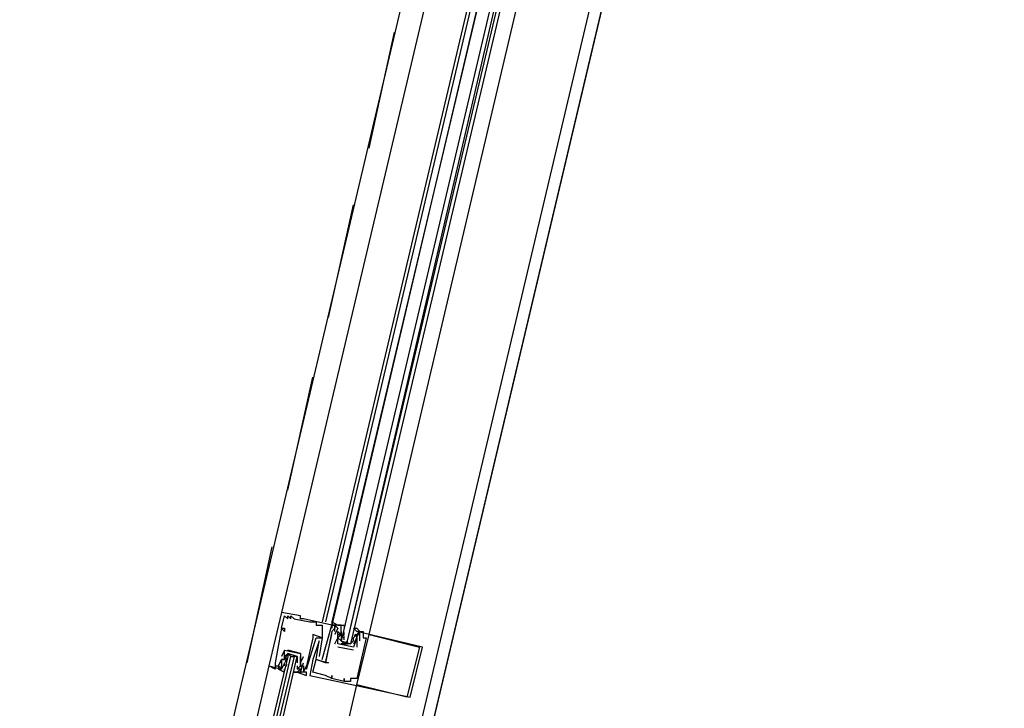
# Model space of a CAD drawing. Header units: feet. Extents: x -79 to 198, y -22 to 181.
# Tile 39 of 256: x 86.47 to 90.66, y 19.09 to 22.02. Entities that reach past the tile are written whole.
import ezdxf

# ---------------------------------------------------------------- set-up
doc = ezdxf.new("R2010")
doc.units = ezdxf.units.FT
doc.layers.add('A-LINEA', color=7, linetype='CONTINUOUS')

msp = doc.modelspace()

# ---------------------------------------------------------------- linework, layer by layer
at = {"layer": 'A-LINEA'}
for p, q in [((87.16, 14.5111), (90.12, 27.0044)), ((86.6267, 15.8444), (88.3467, 23.1378)), ((87.3867, 15.6711), (89.1067, 22.9511)), ((88.3467, 22.7111), (87.5867, 19.4978)), ((88.52, 22.6711), (87.76, 19.4578)), ((88.5333, 22.6711), (87.7733, 19.4578)), ((88.56, 22.6711), (87.8, 19.4444)), ((88.56, 22.6578), (87.8, 19.4578)), ((87.96, 19.4044), (88.72, 22.6311)), ((87.96, 21.4711), (88.0667, 21.9644)), ((87.7867, 20.7511), (87.8933, 21.2311)), ((87.6133, 20.0178), (87.72, 20.4978)), ((87.44, 19.2844), (87.5467, 19.7778)), ((87.5867, 19.4978), (87.5867, 19.4978)), ((87.6, 19.4844), (87.6, 19.4844)), ((87.6133, 19.4844), (87.6133, 19.4844)), ((87.6133, 19.4711), (87.6133, 19.4711)), ((87.6267, 19.4844), (87.6267, 19.4844)), ((87.6267, 19.4711), (87.6267, 19.4711)), ((87.64, 19.4711), (87.64, 19.4711)), ((87.6667, 19.4844), (87.6667, 19.4844)), ((87.6667, 19.4711), (87.6667, 19.4711)), ((87.68, 19.4711), (87.68, 19.4711)), ((87.5867, 19.4311), (87.5867, 19.4311)), ((87.5867, 19.4311), (87.5867, 19.4311)), ((87.6, 19.4311), (87.6, 19.4311)), ((87.7067, 19.4578), (87.7067, 19.4578)), ((87.72, 19.4578), (87.72, 19.4578)), ((87.7333, 19.4578), (87.7333, 19.4578)), ((87.7333, 19.4444), (87.7333, 19.4444)), ((87.76, 19.4444), (87.76, 19.4444)), ((87.8, 19.4578), (87.8, 19.4444)), ((87.8, 19.4578), (87.8, 19.4444)), ((87.8, 19.4578), (87.8, 19.4444)), ((87.8, 19.4444), (87.8, 19.4444)), ((87.8, 19.4444), (87.8, 19.4444)), ((87.8, 19.4444), (87.8, 19.4444)), ((87.8, 19.4311), (87.8, 19.4311)), ((87.8133, 19.4444), (87.8133, 19.4444)), ((87.8133, 19.4444), (87.8133, 19.4444)), ((87.8133, 19.4311), (87.8133, 19.4311)), ((87.8133, 19.4311), (87.8133, 19.4311)), ((87.8267, 19.4311), (87.8267, 19.4311)), ((87.84, 19.4444), (87.84, 19.4444)), ((87.84, 19.4311), (87.84, 19.4311)), ((87.6, 19.4178), (87.6, 19.4178)), ((87.72, 19.4044), (87.72, 19.4044)), ((87.72, 19.3911), (87.72, 19.3911)), ((87.7333, 19.3911), (87.7333, 19.3911)), ((87.76, 19.3911), (87.76, 19.3911)), ((87.76, 19.3911), (87.76, 19.3911)), ((87.8, 19.4178), (87.8, 19.4178)), ((87.8, 19.4178), (87.8, 19.4178)), ((87.8, 19.4044), (87.8, 19.4044)), ((87.8133, 19.4178), (87.8133, 19.4178)), ((87.8133, 19.4044), (87.8133, 19.4044)), ((87.8133, 19.3644), (87.8267, 19.3911)), ((87.8267, 19.4178), (87.8267, 19.4178)), ((87.8267, 19.4044), (87.8267, 19.4044)), ((87.8267, 19.4044), (87.8267, 19.4044)), ((87.8267, 19.3911), (87.8267, 19.3911)), ((87.84, 19.4178), (87.84, 19.4178)), ((87.84, 19.4178), (87.84, 19.4044)), ((87.84, 19.4044), (87.84, 19.4044)), ((87.84, 19.3911), (87.84, 19.3911)), ((87.8525, 19.3889), (87.8519, 19.4093)), ((87.8532, 19.408), (87.8522, 19.4199)), ((87.8532, 19.3813), (87.8522, 19.3932)), ((87.8526, 19.4027), (87.8523, 19.421)), ((87.8533, 19.4044), (87.8533, 19.4044)), ((87.8933, 19.3911), (87.9067, 19.4044)), ((87.8933, 19.4044), (87.8933, 19.4044)), ((87.9047, 19.3883), (87.895, 19.3703)), ((87.9018, 19.4067), (87.8956, 19.3965)), ((87.9067, 19.4178), (87.9067, 19.4178)), ((87.9067, 19.4044), (87.9067, 19.4044)), ((87.9067, 19.3911), (87.9067, 19.3911)), ((87.9067, 19.3911), (87.9067, 19.3911)), ((87.9169, 19.4137), (87.9085, 19.3974)), ((87.92, 19.4178), (87.92, 19.4178)), ((87.9333, 19.4178), (87.9333, 19.4178)), ((87.9333, 19.3911), (87.9333, 19.3911)), ((87.9467, 19.3911), (87.9467, 19.3911)), ((87.96, 19.4044), (87.96, 19.4044)), ((87.7467, 19.3778), (87.7467, 19.3778)), ((87.8133, 19.3644), (87.8133, 19.3644)), ((87.8267, 19.3644), (87.8267, 19.3644)), ((87.8267, 19.3644), (87.8267, 19.3644)), ((87.8933, 19.3378), (87.8267, 19.3511)), ((87.8267, 19.3511), (87.8267, 19.3511)), ((87.88, 19.3644), (87.84, 19.3644)), ((87.8533, 19.3644), (87.8667, 19.3644)), ((87.8933, 19.3778), (87.8933, 19.3778)), ((87.8933, 19.3511), (87.8933, 19.3511)), ((87.8933, 19.3511), (87.8933, 19.3511)), ((87.9018, 19.38), (87.8956, 19.3698)), ((87.9067, 19.3778), (87.9067, 19.3778)), ((87.9067, 19.3778), (87.9067, 19.3778)), ((87.9067, 19.3511), (87.9067, 19.3511)), ((87.92, 19.3778), (87.92, 19.3778)), ((88.1733, 19.3511), (88.1733, 19.3511)), ((88.1867, 19.3511), (88.1867, 19.3511)), ((87.5867, 19.3111), (87.5867, 19.3111)), ((87.6, 19.3378), (87.6, 19.3378)), ((87.6, 19.3378), (87.6, 19.3378)), ((87.602, 19.2873), (87.6116, 19.3052)), ((87.6049, 19.2956), (87.6111, 19.3057)), ((87.6133, 19.3378), (87.6133, 19.3378)), ((87.6133, 19.3111), (87.6133, 19.3111)), ((87.6267, 19.3111), (87.64, 19.3111)), ((87.6667, 19.3244), (87.6667, 19.3244)), ((87.6667, 19.3244), (87.6667, 19.3244)), ((87.68, 19.3111), (87.68, 19.3111)), ((87.7467, 19.3111), (87.7467, 19.3111)), ((87.8933, 19.3378), (87.8933, 19.3378)), ((87.5333, 19.2711), (87.5333, 19.2711)), ((87.56, 19.2844), (87.56, 19.2844)), ((87.56, 19.2711), (87.56, 19.2711)), ((87.5733, 19.2711), (87.5733, 19.2711)), ((87.5867, 19.2978), (87.5867, 19.2978)), ((87.5867, 19.2978), (87.5867, 19.2978)), ((87.5867, 19.2978), (87.5867, 19.2978)), ((87.5867, 19.2844), (87.5867, 19.2844)), ((87.5867, 19.2844), (87.5867, 19.2844)), ((87.5867, 19.2711), (87.5867, 19.2711)), ((87.5897, 19.2619), (87.5982, 19.2781)), ((87.6, 19.2978), (87.6, 19.2978)), ((87.6, 19.2844), (87.6, 19.2844)), ((87.6, 19.2711), (87.6, 19.2844)), ((87.6, 19.2711), (87.6, 19.2711)), ((87.6049, 19.2689), (87.6111, 19.2791)), ((87.6533, 19.2978), (87.6533, 19.2978)), ((87.6533, 19.2711), (87.6533, 19.2578)), ((87.6533, 19.2711), (87.6533, 19.2711)), ((87.6535, 19.2676), (87.6545, 19.2557)), ((87.6667, 19.2844), (87.6667, 19.2844)), ((87.6667, 19.2844), (87.6667, 19.2844)), ((87.6667, 19.2711), (87.6667, 19.2711)), ((87.6668, 19.2942), (87.6678, 19.2823)), ((87.6674, 19.2595), (87.6677, 19.2412)), ((87.6675, 19.2867), (87.6681, 19.2663)), ((87.68, 19.2844), (87.68, 19.2844)), ((87.68, 19.2711), (87.68, 19.2711)), ((87.6933, 19.2711), (87.6933, 19.2711)), ((87.6933, 19.2711), (87.6933, 19.2711)), ((87.72, 19.2978), (87.72, 19.2978)), ((87.7333, 19.2978), (87.7333, 19.2978)), ((87.7333, 19.2978), (87.7333, 19.2978)), ((87.7467, 19.2978), (87.7467, 19.2978)), ((87.76, 19.2978), (87.76, 19.2978)), ((87.7733, 19.2844), (87.7733, 19.2844)), ((87.7733, 19.2844), (87.7733, 19.2844)), ((87.7867, 19.2844), (87.7867, 19.2844)), ((87.5867, 19.2578), (87.5867, 19.2578)), ((87.64, 19.2578), (87.64, 19.2578)), ((87.6533, 19.2578), (87.6533, 19.2578)), ((87.6533, 19.2444), (87.6533, 19.2444)), ((87.6667, 19.2444), (87.6667, 19.2444)), ((87.68, 19.2444), (87.68, 19.2444)), ((87.68, 19.2444), (87.68, 19.2444)), ((87.6933, 19.2578), (87.6933, 19.2578)), ((87.6933, 19.2444), (87.6933, 19.2444)), ((87.6933, 19.2311), (87.6933, 19.2311)), ((87.7067, 19.2311), (87.7067, 19.2311)), ((87.72, 19.2444), (87.72, 19.2444)), ((87.7733, 19.2311), (87.7733, 19.2311)), ((87.8, 19.2311), (87.8, 19.2311)), ((87.8, 19.2178), (87.8, 19.2178)), ((87.8, 19.2178), (87.8, 19.2178)), ((87.8533, 19.2178), (87.8533, 19.2178)), ((87.88, 19.2178), (87.88, 19.2178)), ((87.9067, 19.2178), (87.9067, 19.2178)), ((87.8267, 19.2044), (87.8267, 19.2044)), ((87.8533, 19.2044), (87.8533, 19.2044)), ((87.8533, 19.2044), (87.8533, 19.2044)), ((87.88, 19.2044), (87.88, 19.2044)), ((87.9067, 19.1911), (87.9067, 19.1911)), ((88.12, 19.1378), (88.12, 19.1378)), ((88.1333, 19.1378), (88.1333, 19.1378))]:
    msp.add_line(p, q, dxfattribs=at)
for points in [[(67.2267, 7.6444), (67.2667, 7.8178), (67.76, 9.9244), (68.1067, 9.9378), (69.9867, 17.8978), (72.5733, 17.2844), (72.7333, 17.9244), (80.72, 16.0444), (83.12, 15.4711), (87.16, 14.5111), (90.12, 27.0044), (94.6533, 25.9244), (94.8133, 26.5778), (97.52, 25.9378), (103.5333, 24.5111), (107.3733, 40.7511), (107.64, 40.6978), (108.9733, 40.3778), (112.68, 39.4978), (119.16, 37.9644), (119.2267, 38.2978), (125.3067, 36.8578)], [(88.6133, 22.6578), (87.84, 19.3778), (87.8533, 19.3644), (87.8667, 19.3778), (88.6267, 22.6444)], [(88.6533, 22.6444), (87.88, 19.3644), (87.8667, 19.3644), (87.8667, 19.3778), (88.64, 22.6444)], [(87.5867, 19.4978), (87.5333, 19.2711), (87.5867, 19.2578), (87.5867, 19.2711)], [(87.76, 19.2978), (87.8, 19.4444), (87.68, 19.4711), (87.6667, 19.4711), (87.6667, 19.4844), (87.5867, 19.4978)], [(87.5867, 19.4311), (87.6, 19.4844), (87.6133, 19.4711), (87.6133, 19.4844), (87.6267, 19.4711), (87.6267, 19.4844), (87.64, 19.4711), (87.7067, 19.4578), (87.72, 19.4578), (87.7333, 19.4578), (87.7333, 19.4444), (87.76, 19.4444), (87.76, 19.3911), (87.72, 19.4044), (87.72, 19.3911), (87.6933, 19.2711), (87.6933, 19.2711)], [(87.5867, 19.4311), (87.6, 19.4311), (87.6, 19.4178), (87.5867, 19.4311), (87.56, 19.2844), (87.56, 19.2711), (87.5733, 19.2711), (87.5867, 19.2978), (87.5867, 19.2978)], [(87.84, 19.4311), (87.84, 19.4444), (87.8, 19.4444), (87.8, 19.4311), (87.8, 19.4444), (87.8133, 19.4444), (87.8133, 19.4311), (87.8, 19.4178), (87.7733, 19.2844), (87.7333, 19.2978), (87.7467, 19.3778), (87.72, 19.2978), (87.7067, 19.2311), (87.8267, 19.2044), (88.1333, 19.1378), (88.1867, 19.3511), (87.9067, 19.4178)], [(87.8, 19.4578), (87.8267, 19.4444), (87.8267, 19.4444)], [(87.8, 19.4578), (87.8267, 19.4444), (87.8267, 19.4444)], [(87.8, 19.4578), (87.8267, 19.4444), (87.8267, 19.4444)], [(87.8133, 19.4178), (87.8133, 19.4311), (87.8133, 19.4444), (87.8267, 19.4311), (87.8133, 19.4044)], [(87.84, 19.3778), (87.8267, 19.3911), (87.84, 19.4044), (87.8267, 19.4044), (87.84, 19.4044), (87.84, 19.4311), (87.84, 19.4444), (87.8267, 19.4444), (87.8533, 19.4444), (87.8533, 19.4311)], [(87.9067, 19.4178), (87.8933, 19.4311), (87.9067, 19.4311), (87.92, 19.4178), (87.9067, 19.4178), (87.92, 19.4178), (87.9067, 19.4044), (87.9067, 19.3911), (87.9067, 19.3778), (87.8933, 19.3644)], [(87.6533, 19.2444), (87.6933, 19.2311), (87.6933, 19.2444), (87.68, 19.2444), (87.6933, 19.2711), (87.6933, 19.2578), (87.7333, 19.3911), (87.76, 19.3911), (87.7467, 19.3111)], [(87.92, 19.3778), (87.92, 19.4178), (87.9333, 19.4178), (87.9333, 19.3911), (87.9467, 19.3911), (87.9067, 19.2178), (87.88, 19.2178), (87.88, 19.2044), (87.8533, 19.2044), (87.8533, 19.2178), (87.8533, 19.2044), (87.8, 19.2178), (87.8, 19.2311), (87.8, 19.2178), (87.7733, 19.2311), (87.72, 19.2444), (87.7333, 19.2978), (87.7867, 19.2844), (87.7733, 19.2844), (87.8, 19.4044)], [(87.9067, 19.3911), (87.8933, 19.3511), (87.8267, 19.3644), (87.8267, 19.4044), (87.8267, 19.4178), (87.84, 19.4044), (87.84, 19.4178), (87.84, 19.4178)], [(87.84, 19.4044), (87.84, 19.3911), (87.84, 19.3778), (87.88, 19.3644), (87.8933, 19.3778), (87.8933, 19.3911)], [(88.1733, 19.3511), (88.12, 19.1378), (87.9067, 19.1911), (87.96, 19.4044), (88.1733, 19.3511)], [(87.9067, 19.3911), (87.9067, 19.3778), (87.9067, 19.3911), (87.9067, 19.4044), (87.9067, 19.4044)], [(87.9067, 19.3778), (87.9067, 19.3778), (87.9067, 19.3511)], [(87.2533, 17.5778), (87.6533, 19.3111), (87.64, 19.3111), (87.2267, 17.5911), (87.6267, 19.3111), (87.6133, 19.3244), (87.6133, 19.3111), (87.2, 17.5911)], [(87.6533, 19.3111), (87.6133, 19.3244), (87.6, 19.2978), (87.5867, 19.2978), (87.5867, 19.2711), (87.5867, 19.2578), (87.5733, 19.2711), (87.5733, 19.2578), (87.6, 19.2444), (87.6, 19.2578)], [(87.6, 19.3378), (87.6, 19.3378), (87.5867, 19.3111)], [(87.5867, 19.2844), (87.5867, 19.2978), (87.5867, 19.2844), (87.5867, 19.2978), (87.6, 19.2978), (87.6, 19.3378), (87.6667, 19.3244), (87.6667, 19.2844), (87.6667, 19.2711)], [(87.6, 19.2978), (87.6, 19.3111), (87.6133, 19.3244), (87.6533, 19.3111), (87.6533, 19.2978), (87.6533, 19.2844)], [(87.6667, 19.3244), (87.6667, 19.3244), (87.6133, 19.3378)], [(87.6533, 19.2444), (87.64, 19.2444), (87.6667, 19.2444), (87.6533, 19.2444), (87.6667, 19.2578), (87.6533, 19.2578), (87.6667, 19.2711), (87.6667, 19.2844), (87.6667, 19.3111)], [(87.6667, 19.2844), (87.6667, 19.2844), (87.68, 19.3111)], [(87.56, 19.2711), (87.56, 19.2578), (87.5333, 19.2711), (87.1467, 17.6044)], [(87.56, 19.2711), (87.56, 19.2578), (87.5333, 19.2711)], [(87.56, 19.2711), (87.56, 19.2578), (87.5333, 19.2711)], [(87.68, 19.2711), (87.68, 19.2444), (87.6667, 19.2444), (87.68, 19.2844)], [(87.0933, 15.7378), (87.52, 17.5244), (87.9067, 19.1911)]]:
    msp.add_lwpolyline(points, dxfattribs=at)

doc.saveas('drawing.dxf')
